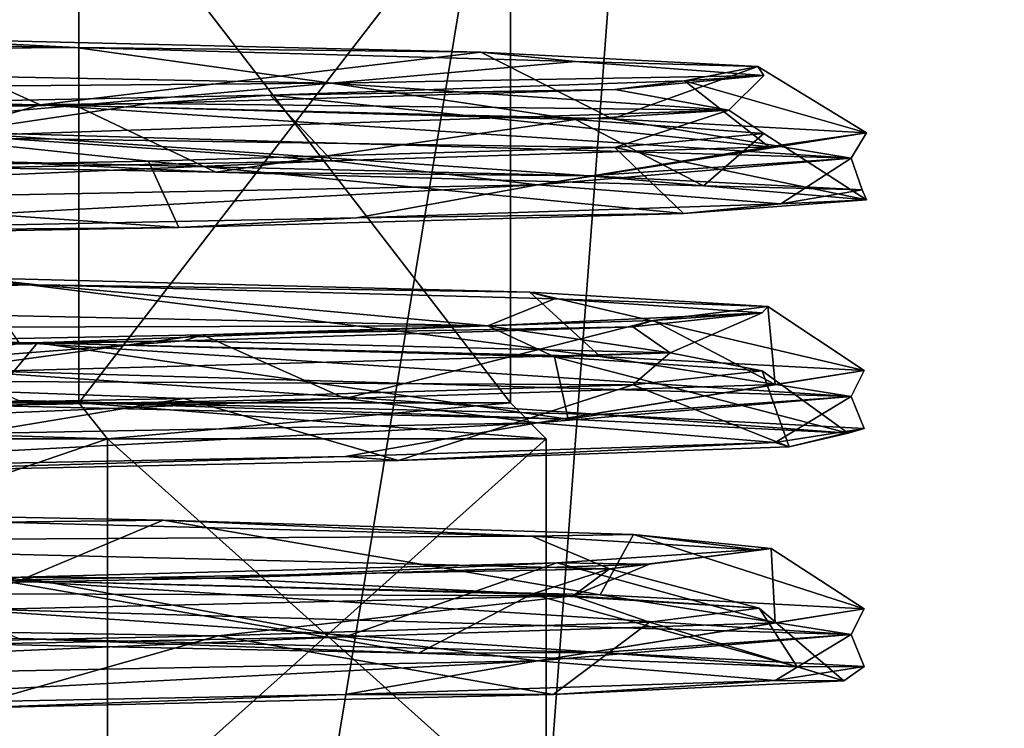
# Model space of a CAD drawing. Header units: millimetres. Extents: x -284 to 78, y 0 to 199.
# Tile 82 of 122: x -42.56 to -38.43, y 29.43 to 32.41. Entities that reach past the tile are written whole.
import ezdxf

# ---------------------------------------------------------------- set-up
doc = ezdxf.new("R2010")
doc.units = ezdxf.units.MM
doc.header["$LTSCALE"] = 65.185185
for name, color, linetype in [('680', 7, 'CONTINUOUS'), ('683', 7, 'CONTINUOUS'), ('693', 7, 'CONTINUOUS'), ('694', 7, 'CONTINUOUS'), ('695', 7, 'CONTINUOUS'), ('696', 7, 'CONTINUOUS'), ('697', 7, 'CONTINUOUS'), ('698', 7, 'CONTINUOUS'), ('794', 7, 'CONTINUOUS'), ('795', 7, 'CONTINUOUS'), ('796', 7, 'CONTINUOUS'), ('798', 7, 'CONTINUOUS'), ('799', 7, 'CONTINUOUS'), ('800', 7, 'CONTINUOUS'), ('810', 7, 'CONTINUOUS'), ('811', 7, 'CONTINUOUS'), ('812', 7, 'CONTINUOUS'), ('813', 7, 'CONTINUOUS'), ('814', 7, 'CONTINUOUS'), ('815', 7, 'CONTINUOUS')]:
    doc.layers.add(name, color=color, linetype=linetype)

msp = doc.modelspace()

# ---------------------------------------------------------------- linework, layer by layer
at = {"layer": '680', "linetype": 'CONTINUOUS'}
for points in [[(-41.9982, 7.05, -12.5691), (-51.6243, 7.05, -14.8112), (-45.3956, 61.05, -14.1707), (-41.9982, 7.05, -12.5691)], [(-37.9456, 61.05, -8.758), (-41.9982, 7.05, -12.5691), (-45.3956, 61.05, -14.1707), (-37.9456, 61.05, -8.758)], [(-35.893, 7.05, -4.7962), (-41.9982, 7.05, -12.5691), (-37.9456, 61.05, -8.758), (-35.893, 7.05, -4.7962)]]:
    msp.add_3dface(points, dxfattribs=at)
at = {"layer": '683', "linetype": 'CONTINUOUS'}
for points in [[(-44.9128, 7.05, 14.0046), (-35.9954, 7.05, 5.0872), (-35.9954, 61.05, 5.0872), (-44.9128, 7.05, 14.0046)], [(-44.9128, 7.05, 14.0046), (-35.9954, 61.05, 5.0872), (-44.9128, 61.05, 14.0046), (-44.9128, 7.05, 14.0046)]]:
    msp.add_3dface(points, dxfattribs=at)
at = {"layer": '693', "linetype": 'CONTINUOUS'}
for points in [[(-42.8651, 30.9389, -8.5031), (-39.0686, 30.8278, -1.9275), (-42.5669, 31.0538, -8.1538), (-42.8651, 30.9389, -8.5031)], [(-42.5669, 31.0538, -8.1538), (-39.0686, 30.8278, -1.9275), (-40.1233, 30.995, -4.918), (-42.5669, 31.0538, -8.1538)], [(-40.1233, 30.995, -4.918), (-39.0686, 30.8278, -1.9275), (-39.0137, 30.9362, -1.018), (-40.1233, 30.995, -4.918)], [(-39.0686, 30.8278, -1.9275), (-42.8651, 30.9389, -8.5031), (-40.1233, 30.7521, -4.918), (-39.0686, 30.8278, -1.9275)], [(-40.1233, 30.7521, -4.918), (-42.8651, 30.9389, -8.5031), (-42.5669, 30.8109, -8.1538), (-40.1233, 30.7521, -4.918)], [(-39.0686, 30.8278, -1.9275), (-40.3871, 30.7167, 5.55), (-39.0137, 30.9362, -1.018), (-39.0686, 30.8278, -1.9275)], [(-39.0137, 30.9362, -1.018), (-40.3871, 30.7167, 5.55), (-39.3878, 30.8773, 3.0194), (-39.0137, 30.9362, -1.018)], [(-39.3878, 30.8773, 3.0194), (-40.3871, 30.7167, 5.55), (-41.1952, 30.8185, 6.6491), (-39.3878, 30.8773, 3.0194)], [(-40.3871, 30.7167, 5.55), (-39.0686, 30.8278, -1.9275), (-39.3878, 30.6344, 3.0194), (-40.3871, 30.7167, 5.55)], [(-39.0137, 30.6933, -1.018), (-39.0686, 30.8278, -1.9275), (-40.1233, 30.7521, -4.918), (-39.0137, 30.6933, -1.018)], [(-39.3878, 30.6344, 3.0194), (-39.0686, 30.8278, -1.9275), (-39.0137, 30.6933, -1.018), (-39.3878, 30.6344, 3.0194)], [(-40.3871, 30.7167, 5.55), (-46.2036, 30.6056, 10.4306), (-41.1952, 30.8185, 6.6491), (-40.3871, 30.7167, 5.55)], [(-41.1952, 30.8185, 6.6491), (-46.2036, 30.6056, 10.4306), (-44.1917, 30.7597, 9.3808), (-41.1952, 30.8185, 6.6491)], [(-46.2036, 30.6056, 10.4306), (-40.3871, 30.7167, 5.55), (-44.1917, 30.5168, 9.3808), (-46.2036, 30.6056, 10.4306)], [(-44.1917, 30.5168, 9.3808), (-40.3871, 30.7167, 5.55), (-41.1952, 30.5756, 6.6491), (-44.1917, 30.5168, 9.3808)], [(-41.1952, 30.5756, 6.6491), (-40.3871, 30.7167, 5.55), (-39.3878, 30.6344, 3.0194), (-41.1952, 30.5756, 6.6491)], [(-42.8651, 29.9389, -8.5031), (-39.0686, 29.8278, -1.9275), (-42.5669, 30.0538, -8.1538), (-42.8651, 29.9389, -8.5031)], [(-42.5669, 30.0538, -8.1538), (-39.0686, 29.8278, -1.9275), (-40.1233, 29.995, -4.918), (-42.5669, 30.0538, -8.1538)], [(-40.1233, 29.995, -4.918), (-39.0686, 29.8278, -1.9275), (-39.0137, 29.9362, -1.018), (-40.1233, 29.995, -4.918)], [(-39.0686, 29.8278, -1.9275), (-42.8651, 29.9389, -8.5031), (-40.1233, 29.7521, -4.918), (-39.0686, 29.8278, -1.9275)], [(-40.1233, 29.7521, -4.918), (-42.8651, 29.9389, -8.5031), (-42.5669, 29.8109, -8.1538), (-40.1233, 29.7521, -4.918)], [(-39.0686, 29.8278, -1.9275), (-40.3871, 29.7167, 5.55), (-39.0137, 29.9362, -1.018), (-39.0686, 29.8278, -1.9275)], [(-39.0137, 29.9362, -1.018), (-40.3871, 29.7167, 5.55), (-39.3878, 29.8773, 3.0194), (-39.0137, 29.9362, -1.018)], [(-39.3878, 29.8773, 3.0194), (-40.3871, 29.7167, 5.55), (-41.1952, 29.8185, 6.6491), (-39.3878, 29.8773, 3.0194)], [(-40.3871, 29.7167, 5.55), (-46.2036, 29.6056, 10.4306), (-41.1952, 29.8185, 6.6491), (-40.3871, 29.7167, 5.55)], [(-41.1952, 29.8185, 6.6491), (-46.2036, 29.6056, 10.4306), (-44.1917, 29.7597, 9.3808), (-41.1952, 29.8185, 6.6491)], [(-40.3871, 29.7167, 5.55), (-39.0686, 29.8278, -1.9275), (-39.3878, 29.6344, 3.0194), (-40.3871, 29.7167, 5.55)], [(-39.0137, 29.6933, -1.018), (-39.0686, 29.8278, -1.9275), (-40.1233, 29.7521, -4.918), (-39.0137, 29.6933, -1.018)], [(-39.3878, 29.6344, 3.0194), (-39.0686, 29.8278, -1.9275), (-39.0137, 29.6933, -1.018), (-39.3878, 29.6344, 3.0194)], [(-46.2036, 29.6056, 10.4306), (-40.3871, 29.7167, 5.55), (-44.1917, 29.5168, 9.3808), (-46.2036, 29.6056, 10.4306)], [(-44.1917, 29.5168, 9.3808), (-40.3871, 29.7167, 5.55), (-41.1952, 29.5756, 6.6491), (-44.1917, 29.5168, 9.3808)], [(-41.1952, 29.5756, 6.6491), (-40.3871, 29.7167, 5.55), (-39.3878, 29.6344, 3.0194), (-41.1952, 29.5756, 6.6491)]]:
    msp.add_3dface(points, dxfattribs=at)
at = {"layer": '694', "linetype": 'CONTINUOUS'}
for points in [[(-40.2585, 30.7317, -5.1011), (-42.5669, 30.8109, -8.1538), (-42.7077, 30.7895, -8.2304), (-40.2585, 30.7317, -5.1011)], [(-40.1233, 30.7521, -4.918), (-42.5669, 30.8109, -8.1538), (-40.2585, 30.7317, -5.1011), (-40.1233, 30.7521, -4.918)], [(-39.0816, 30.6738, -1.3062), (-40.1233, 30.7521, -4.918), (-40.2585, 30.7317, -5.1011), (-39.0816, 30.6738, -1.3062)], [(-39.0137, 30.6933, -1.018), (-40.1233, 30.7521, -4.918), (-39.0816, 30.6738, -1.3062), (-39.0137, 30.6933, -1.018)], [(-39.3878, 30.6344, 3.0194), (-39.0137, 30.6933, -1.018), (-39.33, 30.616, 2.6586), (-39.3878, 30.6344, 3.0194)], [(-39.33, 30.616, 2.6586), (-39.0137, 30.6933, -1.018), (-39.0816, 30.6738, -1.3062), (-39.33, 30.616, 2.6586)], [(-41.1952, 30.5756, 6.6491), (-39.3878, 30.6344, 3.0194), (-40.9707, 30.5582, 6.2761), (-41.1952, 30.5756, 6.6491)], [(-40.9707, 30.5582, 6.2761), (-39.3878, 30.6344, 3.0194), (-39.33, 30.616, 2.6586), (-40.9707, 30.5582, 6.2761)], [(-44.1917, 30.5168, 9.3808), (-41.1952, 30.5756, 6.6491), (-43.7895, 30.5004, 9.0745), (-44.1917, 30.5168, 9.3808)], [(-43.7895, 30.5004, 9.0745), (-41.1952, 30.5756, 6.6491), (-40.9707, 30.5582, 6.2761), (-43.7895, 30.5004, 9.0745)], [(-40.8871, 29.7494, -6.154), (-42.5669, 29.8109, -8.1538), (-43.6644, 29.8072, -8.9876), (-40.8871, 29.7494, -6.154)], [(-40.1233, 29.7521, -4.918), (-42.5669, 29.8109, -8.1538), (-40.8871, 29.7494, -6.154), (-40.1233, 29.7521, -4.918)], [(-39.2962, 29.6917, -2.5191), (-40.1233, 29.7521, -4.918), (-40.8871, 29.7494, -6.154), (-39.2962, 29.6917, -2.5191)], [(-39.0137, 29.6933, -1.018), (-40.1233, 29.7521, -4.918), (-39.2962, 29.6917, -2.5191), (-39.0137, 29.6933, -1.018)], [(-39.3878, 29.6344, 3.0194), (-39.0137, 29.6933, -1.018), (-39.099, 29.6339, 1.4435), (-39.3878, 29.6344, 3.0194)], [(-39.099, 29.6339, 1.4435), (-39.0137, 29.6933, -1.018), (-39.2962, 29.6917, -2.5191), (-39.099, 29.6339, 1.4435)], [(-41.1952, 29.5756, 6.6491), (-39.3878, 29.6344, 3.0194), (-40.3207, 29.5762, 5.218), (-41.1952, 29.5756, 6.6491)], [(-40.3207, 29.5762, 5.218), (-39.3878, 29.6344, 3.0194), (-39.099, 29.6339, 1.4435), (-40.3207, 29.5762, 5.218)], [(-44.1917, 29.5168, 9.3808), (-41.1952, 29.5756, 6.6491), (-42.8021, 29.5185, 8.3131), (-44.1917, 29.5168, 9.3808)], [(-42.8021, 29.5185, 8.3131), (-41.1952, 29.5756, 6.6491), (-40.3207, 29.5762, 5.218), (-42.8021, 29.5185, 8.3131)]]:
    msp.add_3dface(points, dxfattribs=at)
at = {"layer": '695', "linetype": 'CONTINUOUS'}
for points in [[(-42.5669, 31.0538, -8.1538), (-40.1233, 30.995, -4.918), (-42.7583, 31.3255, -7.7458), (-42.5669, 31.0538, -8.1538)], [(-42.7583, 31.3255, -7.7458), (-40.1233, 30.995, -4.918), (-40.4186, 31.2656, -4.5428), (-42.7583, 31.3255, -7.7458)], [(-40.1233, 30.995, -4.918), (-39.0137, 30.9362, -1.018), (-40.4186, 31.2656, -4.5428), (-40.1233, 30.995, -4.918)], [(-40.4186, 31.2656, -4.5428), (-39.0137, 30.9362, -1.018), (-39.4196, 31.2057, -0.7046), (-40.4186, 31.2656, -4.5428)], [(-39.4196, 31.2057, -0.7046), (-39.3878, 30.8773, 3.0194), (-39.9007, 31.1458, 3.2317), (-39.4196, 31.2057, -0.7046)], [(-39.0137, 30.9362, -1.018), (-39.3878, 30.8773, 3.0194), (-39.4196, 31.2057, -0.7046), (-39.0137, 30.9362, -1.018)], [(-39.9007, 31.1458, 3.2317), (-41.1952, 30.8185, 6.6491), (-41.794, 31.086, 6.7158), (-39.9007, 31.1458, 3.2317)], [(-39.3878, 30.8773, 3.0194), (-41.1952, 30.8185, 6.6491), (-39.9007, 31.1458, 3.2317), (-39.3878, 30.8773, 3.0194)], [(-41.794, 31.086, 6.7158), (-44.1917, 30.7597, 9.3808), (-44.8345, 31.0261, 9.2606), (-41.794, 31.086, 6.7158)], [(-41.1952, 30.8185, 6.6491), (-44.1917, 30.7597, 9.3808), (-41.794, 31.086, 6.7158), (-41.1952, 30.8185, 6.6491)], [(-45.0573, 30.3679, -9.3814), (-42.5669, 30.0538, -8.1538), (-41.9592, 30.3081, -6.9127), (-45.0573, 30.3679, -9.3814)], [(-42.5669, 30.0538, -8.1538), (-40.1233, 29.995, -4.918), (-41.9592, 30.3081, -6.9127), (-42.5669, 30.0538, -8.1538)], [(-41.9592, 30.3081, -6.9127), (-40.1233, 29.995, -4.918), (-39.9833, 30.2483, -3.4795), (-41.9592, 30.3081, -6.9127)], [(-40.1233, 29.995, -4.918), (-39.0137, 29.9362, -1.018), (-39.9833, 30.2483, -3.4795), (-40.1233, 29.995, -4.918)], [(-39.9833, 30.2483, -3.4795), (-39.0137, 29.9362, -1.018), (-39.4053, 30.1885, 0.4391), (-39.9833, 30.2483, -3.4795)], [(-39.4053, 30.1885, 0.4391), (-39.3878, 29.8773, 3.0194), (-40.3056, 30.1287, 4.2963), (-39.4053, 30.1885, 0.4391)], [(-39.0137, 29.9362, -1.018), (-39.3878, 29.8773, 3.0194), (-39.4053, 30.1885, 0.4391), (-39.0137, 29.9362, -1.018)], [(-40.3056, 30.1287, 4.2963), (-41.1952, 29.8185, 6.6491), (-42.5584, 30.0689, 7.554), (-40.3056, 30.1287, 4.2963)], [(-39.3878, 29.8773, 3.0194), (-41.1952, 29.8185, 6.6491), (-40.3056, 30.1287, 4.2963), (-39.3878, 29.8773, 3.0194)], [(-42.5584, 30.0689, 7.554), (-44.1917, 29.7597, 9.3808), (-45.8492, 30.0091, 9.7576), (-42.5584, 30.0689, 7.554)], [(-41.1952, 29.8185, 6.6491), (-44.1917, 29.7597, 9.3808), (-42.5584, 30.0689, 7.554), (-41.1952, 29.8185, 6.6491)]]:
    msp.add_3dface(points, dxfattribs=at)
at = {"layer": '696', "linetype": 'CONTINUOUS'}
for points in [[(-45.8917, 32.1107, -10.24), (-42.8651, 31.9389, -8.5031), (-42.476, 32.052, -8.07), (-45.8917, 32.1107, -10.24)], [(-42.8651, 31.9389, -8.5031), (-39.0686, 31.8278, -1.9275), (-42.476, 32.052, -8.07), (-42.8651, 31.9389, -8.5031)], [(-42.476, 32.052, -8.07), (-39.0686, 31.8278, -1.9275), (-40.0725, 31.9933, -4.8145), (-42.476, 32.052, -8.07)], [(-40.0725, 31.9933, -4.8145), (-39.0686, 31.8278, -1.9275), (-39.0043, 31.9346, -0.9114), (-40.0725, 31.9933, -4.8145)], [(-39.0686, 31.8278, -1.9275), (-42.8651, 31.9389, -8.5031), (-40.1694, 31.7536, -5.0095), (-39.0686, 31.8278, -1.9275)], [(-40.1694, 31.7536, -5.0095), (-42.8651, 31.9389, -8.5031), (-42.6484, 31.8125, -8.2273), (-40.1694, 31.7536, -5.0095)], [(-39.0686, 31.8278, -1.9275), (-40.3871, 31.7167, 5.55), (-39.0043, 31.9346, -0.9114), (-39.0686, 31.8278, -1.9275)], [(-39.0043, 31.9346, -0.9114), (-40.3871, 31.7167, 5.55), (-39.4153, 31.8759, 3.1144), (-39.0043, 31.9346, -0.9114)], [(-39.4153, 31.8759, 3.1144), (-40.3871, 31.7167, 5.55), (-41.2501, 31.8172, 6.7212), (-39.4153, 31.8759, 3.1144)], [(-40.3871, 31.7167, 5.55), (-46.2036, 31.6056, 10.4306), (-41.2501, 31.8172, 6.7212), (-40.3871, 31.7167, 5.55)], [(-41.2501, 31.8172, 6.7212), (-46.2036, 31.6056, 10.4306), (-44.2619, 31.7585, 9.4239), (-41.2501, 31.8172, 6.7212)], [(-40.3871, 31.7167, 5.55), (-39.0686, 31.8278, -1.9275), (-39.3641, 31.6357, 2.9348), (-40.3871, 31.7167, 5.55)], [(-39.0229, 31.6946, -1.1127), (-39.0686, 31.8278, -1.9275), (-40.1694, 31.7536, -5.0095), (-39.0229, 31.6946, -1.1127)], [(-39.3641, 31.6357, 2.9348), (-39.0686, 31.8278, -1.9275), (-39.0229, 31.6946, -1.1127), (-39.3641, 31.6357, 2.9348)], [(-46.2036, 31.6056, 10.4306), (-40.3871, 31.7167, 5.55), (-44.1296, 31.5178, 9.342), (-46.2036, 31.6056, 10.4306)], [(-44.1296, 31.5178, 9.342), (-40.3871, 31.7167, 5.55), (-41.1469, 31.5768, 6.5847), (-44.1296, 31.5178, 9.342)], [(-41.1469, 31.5768, 6.5847), (-40.3871, 31.7167, 5.55), (-39.3641, 31.6357, 2.9348), (-41.1469, 31.5768, 6.5847)]]:
    msp.add_3dface(points, dxfattribs=at)
at = {"layer": '697', "linetype": 'CONTINUOUS'}
for points in [[(-41.7383, 31.7696, -7.2568), (-42.6484, 31.8125, -8.2273), (-44.8792, 31.8278, -9.7311), (-41.7383, 31.7696, -7.2568)], [(-40.1694, 31.7536, -5.0095), (-42.6484, 31.8125, -8.2273), (-41.7383, 31.7696, -7.2568), (-40.1694, 31.7536, -5.0095)], [(-39.6897, 31.7114, -3.823), (-40.1694, 31.7536, -5.0095), (-41.7383, 31.7696, -7.2568), (-39.6897, 31.7114, -3.823)], [(-39.0229, 31.6946, -1.1127), (-40.1694, 31.7536, -5.0095), (-39.6897, 31.7114, -3.823), (-39.0229, 31.6946, -1.1127)], [(-39.0044, 31.6532, 0.1163), (-39.0229, 31.6946, -1.1127), (-39.6897, 31.7114, -3.823), (-39.0044, 31.6532, 0.1163)], [(-39.3641, 31.6357, 2.9348), (-39.0229, 31.6946, -1.1127), (-39.0044, 31.6532, 0.1163), (-39.3641, 31.6357, 2.9348)], [(-39.7729, 31.595, 4.0402), (-39.3641, 31.6357, 2.9348), (-39.0044, 31.6532, 0.1163), (-39.7729, 31.595, 4.0402)], [(-41.1469, 31.5768, 6.5847), (-39.3641, 31.6357, 2.9348), (-39.7729, 31.595, 4.0402), (-41.1469, 31.5768, 6.5847)], [(-44.1296, 31.5178, 9.342), (-41.1469, 31.5768, 6.5847), (-41.8936, 31.5368, 7.4299), (-44.1296, 31.5178, 9.342)], [(-41.8936, 31.5368, 7.4299), (-41.1469, 31.5768, 6.5847), (-39.7729, 31.595, 4.0402), (-41.8936, 31.5368, 7.4299)], [(-45.0861, 31.4786, 9.8372), (-44.1296, 31.5178, 9.342), (-41.8936, 31.5368, 7.4299), (-45.0861, 31.4786, 9.8372)]]:
    msp.add_3dface(points, dxfattribs=at)
at = {"layer": '698', "linetype": 'CONTINUOUS'}
for points in [[(-45.8917, 32.1107, -10.24), (-42.476, 32.052, -8.07), (-43.1003, 32.3324, -8.052), (-45.8917, 32.1107, -10.24)], [(-43.1003, 32.3324, -8.052), (-42.476, 32.052, -8.07), (-40.6255, 32.2725, -4.9557), (-43.1003, 32.3324, -8.052)], [(-42.476, 32.052, -8.07), (-40.0725, 31.9933, -4.8145), (-40.6255, 32.2725, -4.9557), (-42.476, 32.052, -8.07)], [(-40.6255, 32.2725, -4.9557), (-40.0725, 31.9933, -4.8145), (-39.4605, 32.2127, -1.1659), (-40.6255, 32.2725, -4.9557)], [(-40.0725, 31.9933, -4.8145), (-39.0043, 31.9346, -0.9114), (-39.4605, 32.2127, -1.1659), (-40.0725, 31.9933, -4.8145)], [(-39.4605, 32.2127, -1.1659), (-39.0043, 31.9346, -0.9114), (-39.7692, 32.1528, 2.7878), (-39.4605, 32.2127, -1.1659)], [(-39.7692, 32.1528, 2.7878), (-39.4153, 31.8759, 3.1144), (-41.5097, 32.0929, 6.3525), (-39.7692, 32.1528, 2.7878)], [(-39.0043, 31.9346, -0.9114), (-39.4153, 31.8759, 3.1144), (-39.7692, 32.1528, 2.7878), (-39.0043, 31.9346, -0.9114)], [(-41.5097, 32.0929, 6.3525), (-41.2501, 31.8172, 6.7212), (-44.4319, 32.0331, 9.0242), (-41.5097, 32.0929, 6.3525)], [(-39.4153, 31.8759, 3.1144), (-41.2501, 31.8172, 6.7212), (-41.5097, 32.0929, 6.3525), (-39.4153, 31.8759, 3.1144)], [(-41.2501, 31.8172, 6.7212), (-44.2619, 31.7585, 9.4239), (-44.4319, 32.0331, 9.0242), (-41.2501, 31.8172, 6.7212)]]:
    msp.add_3dface(points, dxfattribs=at)
at = {"layer": '794', "linetype": 'CONTINUOUS'}
for points in [[(-47.018, 29, -9.1777), (-42.193, 29, -5.6721), (-47.018, 30.65, -9.1777), (-47.018, 29, -9.1777)], [(-47.018, 30.65, -9.1777), (-42.193, 29, -5.6721), (-42.193, 30.65, -5.6721), (-47.018, 30.65, -9.1777)], [(-42.193, 29, -5.6721), (-40.35, 29), (-42.193, 30.65, -5.6721), (-42.193, 29, -5.6721)], [(-42.193, 30.65, -5.6721), (-40.35, 29), (-40.35, 30.65), (-42.193, 30.65, -5.6721)]]:
    msp.add_3dface(points, dxfattribs=at)
at = {"layer": '795', "linetype": 'CONTINUOUS'}
for points in [[(-47.018, 30.65, -9.1777), (-42.193, 30.65, -5.6721), (-47.0643, 30.8, -9.035), (-47.018, 30.65, -9.1777)], [(-47.0643, 30.8, -9.035), (-42.193, 30.65, -5.6721), (-42.3143, 30.8, -5.5839), (-47.0643, 30.8, -9.035)], [(-42.193, 30.65, -5.6721), (-40.35, 30.65), (-42.3143, 30.8, -5.5839), (-42.193, 30.65, -5.6721)], [(-42.3143, 30.8, -5.5839), (-40.35, 30.65), (-40.5, 30.8), (-42.3143, 30.8, -5.5839)]]:
    msp.add_3dface(points, dxfattribs=at)
at = {"layer": '796', "linetype": 'CONTINUOUS'}
for points in [[(-47.0643, 30.8, -9.035), (-42.3143, 30.8, -5.5839), (-42.3143, 33.15, -5.584), (-47.0643, 30.8, -9.035)], [(-47.0643, 33.15, -9.035), (-47.0643, 30.8, -9.035), (-42.3143, 33.15, -5.584), (-47.0643, 33.15, -9.035)], [(-42.3143, 30.8, -5.5839), (-40.5, 30.8), (-42.3143, 33.15, -5.584), (-42.3143, 30.8, -5.5839)], [(-40.5, 30.8), (-40.5, 33.15), (-42.3143, 33.15, -5.584), (-40.5, 30.8)]]:
    msp.add_3dface(points, dxfattribs=at)
at = {"layer": '798', "linetype": 'CONTINUOUS'}
for points in [[(-42.193, 29, 5.6721), (-47.018, 29, 9.1777), (-42.193, 30.65, 5.6721), (-42.193, 29, 5.6721)], [(-42.193, 30.65, 5.6721), (-47.018, 29, 9.1777), (-47.018, 30.65, 9.1777), (-42.193, 30.65, 5.6721)], [(-40.35, 30.65), (-40.35, 29), (-42.193, 29, 5.6721), (-40.35, 30.65)], [(-40.35, 30.65), (-42.193, 29, 5.6721), (-42.193, 30.65, 5.6721), (-40.35, 30.65)]]:
    msp.add_3dface(points, dxfattribs=at)
at = {"layer": '799', "linetype": 'CONTINUOUS'}
for points in [[(-42.3143, 30.8, 5.5839), (-47.018, 30.65, 9.1777), (-47.0643, 30.8, 9.035), (-42.3143, 30.8, 5.5839)], [(-42.193, 30.65, 5.6721), (-47.018, 30.65, 9.1777), (-42.3143, 30.8, 5.5839), (-42.193, 30.65, 5.6721)], [(-40.5, 30.8), (-42.193, 30.65, 5.6721), (-42.3143, 30.8, 5.5839), (-40.5, 30.8)], [(-40.5, 30.8), (-40.35, 30.65), (-42.193, 30.65, 5.6721), (-40.5, 30.8)]]:
    msp.add_3dface(points, dxfattribs=at)
at = {"layer": '800', "linetype": 'CONTINUOUS'}
for points in [[(-42.3143, 30.8, 5.5839), (-47.0643, 30.8, 9.035), (-42.3143, 33.15, 5.584), (-42.3143, 30.8, 5.5839)], [(-42.3143, 33.15, 5.584), (-47.0643, 30.8, 9.035), (-47.0643, 33.15, 9.035), (-42.3143, 33.15, 5.584)], [(-40.5, 33.15), (-40.5, 30.8), (-42.3143, 30.8, 5.5839), (-40.5, 33.15)], [(-40.5, 33.15), (-42.3143, 30.8, 5.5839), (-42.3143, 33.15, 5.584), (-40.5, 33.15)]]:
    msp.add_3dface(points, dxfattribs=at)
at = {"layer": '810', "linetype": 'CONTINUOUS'}
for points in [[(-42.3287, 32.0492, -7.2667), (-44.8792, 31.8278, -9.7311), (-45.4596, 32.1079, -9.5414), (-42.3287, 32.0492, -7.2667)], [(-41.7383, 31.7696, -7.2568), (-44.8792, 31.8278, -9.7311), (-42.3287, 32.0492, -7.2667), (-41.7383, 31.7696, -7.2568)], [(-40.2268, 31.9906, -4.0172), (-41.7383, 31.7696, -7.2568), (-42.3287, 32.0492, -7.2667), (-40.2268, 31.9906, -4.0172)], [(-39.6897, 31.7114, -3.823), (-41.7383, 31.7696, -7.2568), (-40.2268, 31.9906, -4.0172), (-39.6897, 31.7114, -3.823)], [(-39.4359, 31.932, -0.2289), (-39.6897, 31.7114, -3.823), (-40.2268, 31.9906, -4.0172), (-39.4359, 31.932, -0.2289)], [(-40.0619, 31.8734, 3.5901), (-39.0044, 31.6532, 0.1163), (-39.4359, 31.932, -0.2289), (-40.0619, 31.8734, 3.5901)], [(-39.0044, 31.6532, 0.1163), (-39.6897, 31.7114, -3.823), (-39.4359, 31.932, -0.2289), (-39.0044, 31.6532, 0.1163)], [(-42.0211, 31.8148, 6.9275), (-39.7729, 31.595, 4.0402), (-40.0619, 31.8734, 3.5901), (-42.0211, 31.8148, 6.9275)], [(-39.7729, 31.595, 4.0402), (-39.0044, 31.6532, 0.1163), (-40.0619, 31.8734, 3.5901), (-39.7729, 31.595, 4.0402)], [(-45.0505, 31.7561, 9.3357), (-41.8936, 31.5368, 7.4299), (-42.0211, 31.8148, 6.9275), (-45.0505, 31.7561, 9.3357)], [(-41.8936, 31.5368, 7.4299), (-39.7729, 31.595, 4.0402), (-42.0211, 31.8148, 6.9275), (-41.8936, 31.5368, 7.4299)], [(-45.0861, 31.4786, 9.8372), (-41.8936, 31.5368, 7.4299), (-45.0505, 31.7561, 9.3357), (-45.0861, 31.4786, 9.8372)]]:
    msp.add_3dface(points, dxfattribs=at)
at = {"layer": '811', "linetype": 'CONTINUOUS'}
for points in [[(-45.4596, 32.3508, -9.5414), (-43.1003, 32.3324, -8.052), (-42.3287, 32.2921, -7.2667), (-45.4596, 32.3508, -9.5414)], [(-43.1003, 32.3324, -8.052), (-40.6255, 32.2725, -4.9557), (-42.3287, 32.2921, -7.2667), (-43.1003, 32.3324, -8.052)], [(-42.3287, 32.2921, -7.2667), (-40.6255, 32.2725, -4.9557), (-40.2268, 32.2335, -4.0172), (-42.3287, 32.2921, -7.2667)], [(-40.6255, 32.2725, -4.9557), (-39.4605, 32.2127, -1.1659), (-40.2268, 32.2335, -4.0172), (-40.6255, 32.2725, -4.9557)], [(-40.2268, 32.2335, -4.0172), (-39.4605, 32.2127, -1.1659), (-39.4359, 32.1749, -0.2289), (-40.2268, 32.2335, -4.0172)], [(-39.4605, 32.2127, -1.1659), (-39.7692, 32.1528, 2.7878), (-39.4359, 32.1749, -0.2289), (-39.4605, 32.2127, -1.1659)], [(-39.7692, 32.1528, 2.7878), (-41.5097, 32.0929, 6.3525), (-40.0619, 32.1163, 3.5901), (-39.7692, 32.1528, 2.7878)], [(-39.4359, 32.1749, -0.2289), (-39.7692, 32.1528, 2.7878), (-40.0619, 32.1163, 3.5901), (-39.4359, 32.1749, -0.2289)], [(-40.0619, 32.1163, 3.5901), (-41.5097, 32.0929, 6.3525), (-42.0211, 32.0577, 6.9275), (-40.0619, 32.1163, 3.5901)], [(-41.5097, 32.0929, 6.3525), (-44.4319, 32.0331, 9.0242), (-42.0211, 32.0577, 6.9275), (-41.5097, 32.0929, 6.3525)], [(-42.0211, 32.0577, 6.9275), (-44.4319, 32.0331, 9.0242), (-45.0505, 31.999, 9.3357), (-42.0211, 32.0577, 6.9275)]]:
    msp.add_3dface(points, dxfattribs=at)
at = {"layer": '812', "linetype": 'CONTINUOUS'}
for points in [[(-45.4596, 32.3508, -9.5414), (-42.3287, 32.2921, -7.2667), (-47.1763, 32.2567, -10.1132), (-45.4596, 32.3508, -9.5414)], [(-47.1763, 32.2567, -10.1132), (-42.3287, 32.2921, -7.2667), (-41.2543, 32.1433, -5.8106), (-47.1763, 32.2567, -10.1132)], [(-42.3287, 32.2921, -7.2667), (-40.2268, 32.2335, -4.0172), (-41.2543, 32.1433, -5.8106), (-42.3287, 32.2921, -7.2667)], [(-45.4596, 32.1079, -9.5414), (-47.1763, 32.2567, -10.1132), (-41.2543, 32.1433, -5.8106), (-45.4596, 32.1079, -9.5414)], [(-40.2268, 32.2335, -4.0172), (-39.4359, 32.1749, -0.2289), (-41.2543, 32.1433, -5.8106), (-40.2268, 32.2335, -4.0172)], [(-41.2543, 32.1433, -5.8106), (-39.4359, 32.1749, -0.2289), (-39.5828, 32.03, 1.316), (-41.2543, 32.1433, -5.8106)], [(-39.4359, 32.1749, -0.2289), (-40.0619, 32.1163, 3.5901), (-39.5828, 32.03, 1.316), (-39.4359, 32.1749, -0.2289)], [(-42.3287, 32.0492, -7.2667), (-45.4596, 32.1079, -9.5414), (-41.2543, 32.1433, -5.8106), (-42.3287, 32.0492, -7.2667)], [(-40.2268, 31.9906, -4.0172), (-42.3287, 32.0492, -7.2667), (-41.2543, 32.1433, -5.8106), (-40.2268, 31.9906, -4.0172)], [(-40.0619, 32.1163, 3.5901), (-42.0211, 32.0577, 6.9275), (-39.5828, 32.03, 1.316), (-40.0619, 32.1163, 3.5901)], [(-40.2268, 31.9906, -4.0172), (-41.2543, 32.1433, -5.8106), (-39.5828, 32.03, 1.316), (-40.2268, 31.9906, -4.0172)], [(-42.0211, 32.0577, 6.9275), (-45.0505, 31.999, 9.3357), (-42.9741, 31.9167, 7.803), (-42.0211, 32.0577, 6.9275)], [(-39.5828, 32.03, 1.316), (-42.0211, 32.0577, 6.9275), (-42.9741, 31.9167, 7.803), (-39.5828, 32.03, 1.316)], [(-40.0619, 31.8734, 3.5901), (-39.5828, 32.03, 1.316), (-42.9741, 31.9167, 7.803), (-40.0619, 31.8734, 3.5901)], [(-39.4359, 31.932, -0.2289), (-40.2268, 31.9906, -4.0172), (-39.5828, 32.03, 1.316), (-39.4359, 31.932, -0.2289)], [(-40.0619, 31.8734, 3.5901), (-39.4359, 31.932, -0.2289), (-39.5828, 32.03, 1.316), (-40.0619, 31.8734, 3.5901)], [(-45.0505, 31.7561, 9.3357), (-42.0211, 31.8148, 6.9275), (-42.9741, 31.9167, 7.803), (-45.0505, 31.7561, 9.3357)], [(-42.0211, 31.8148, 6.9275), (-40.0619, 31.8734, 3.5901), (-42.9741, 31.9167, 7.803), (-42.0211, 31.8148, 6.9275)]]:
    msp.add_3dface(points, dxfattribs=at)
at = {"layer": '813', "linetype": 'CONTINUOUS'}
for points in [[(-42.4879, 31.0527, -7.4312), (-42.7077, 30.7895, -8.2304), (-45.6673, 31.1113, -9.6375), (-42.4879, 31.0527, -7.4312)], [(-40.2585, 30.7317, -5.1011), (-42.7077, 30.7895, -8.2304), (-42.4879, 31.0527, -7.4312), (-40.2585, 30.7317, -5.1011)], [(-40.3161, 30.9941, -4.228), (-40.2585, 30.7317, -5.1011), (-42.4879, 31.0527, -7.4312), (-40.3161, 30.9941, -4.228)], [(-39.0816, 30.6738, -1.3062), (-40.2585, 30.7317, -5.1011), (-40.3161, 30.9941, -4.228), (-39.0816, 30.6738, -1.3062)], [(-39.4433, 30.9354, -0.4577), (-39.0816, 30.6738, -1.3062), (-40.3161, 30.9941, -4.228), (-39.4433, 30.9354, -0.4577)], [(-39.9865, 30.8768, 3.3739), (-39.33, 30.616, 2.6586), (-39.4433, 30.9354, -0.4577), (-39.9865, 30.8768, 3.3739)], [(-39.33, 30.616, 2.6586), (-39.0816, 30.6738, -1.3062), (-39.4433, 30.9354, -0.4577), (-39.33, 30.616, 2.6586)], [(-41.8729, 30.8182, 6.753), (-40.9707, 30.5582, 6.2761), (-39.9865, 30.8768, 3.3739), (-41.8729, 30.8182, 6.753)], [(-40.9707, 30.5582, 6.2761), (-39.33, 30.616, 2.6586), (-39.9865, 30.8768, 3.3739), (-40.9707, 30.5582, 6.2761)], [(-44.8494, 30.7596, 9.2263), (-43.7895, 30.5004, 9.0745), (-41.8729, 30.8182, 6.753), (-44.8494, 30.7596, 9.2263)], [(-43.7895, 30.5004, 9.0745), (-40.9707, 30.5582, 6.2761), (-41.8729, 30.8182, 6.753), (-43.7895, 30.5004, 9.0745)], [(-40.8871, 29.7494, -6.154), (-43.6644, 29.8072, -8.9876), (-42.6507, 30.0561, -7.5922), (-40.8871, 29.7494, -6.154)], [(-40.41, 29.9975, -4.4368), (-40.8871, 29.7494, -6.154), (-42.6507, 30.0561, -7.5922), (-40.41, 29.9975, -4.4368)], [(-39.2962, 29.6917, -2.5191), (-40.8871, 29.7494, -6.154), (-40.41, 29.9975, -4.4368), (-39.2962, 29.6917, -2.5191)], [(-39.4557, 29.9389, -0.6863), (-39.2962, 29.6917, -2.5191), (-40.41, 29.9975, -4.4368), (-39.4557, 29.9389, -0.6863)], [(-39.9158, 29.8803, 3.1562), (-39.099, 29.6339, 1.4435), (-39.4557, 29.9389, -0.6863), (-39.9158, 29.8803, 3.1562)], [(-39.099, 29.6339, 1.4435), (-39.2962, 29.6917, -2.5191), (-39.4557, 29.9389, -0.6863), (-39.099, 29.6339, 1.4435)], [(-41.7285, 29.8217, 6.5754), (-40.3207, 29.5762, 5.218), (-39.9158, 29.8803, 3.1562), (-41.7285, 29.8217, 6.5754)], [(-40.3207, 29.5762, 5.218), (-39.099, 29.6339, 1.4435), (-39.9158, 29.8803, 3.1562), (-40.3207, 29.5762, 5.218)], [(-44.6507, 29.763, 9.1126), (-42.8021, 29.5185, 8.3131), (-41.7285, 29.8217, 6.5754), (-44.6507, 29.763, 9.1126)], [(-42.8021, 29.5185, 8.3131), (-40.3207, 29.5762, 5.218), (-41.7285, 29.8217, 6.5754), (-42.8021, 29.5185, 8.3131)]]:
    msp.add_3dface(points, dxfattribs=at)
at = {"layer": '814', "linetype": 'CONTINUOUS'}
for points in [[(-45.6673, 31.3542, -9.6375), (-42.7583, 31.3255, -7.7458), (-42.4879, 31.2956, -7.4312), (-45.6673, 31.3542, -9.6375)], [(-42.7583, 31.3255, -7.7458), (-40.4186, 31.2656, -4.5428), (-42.4879, 31.2956, -7.4312), (-42.7583, 31.3255, -7.7458)], [(-42.4879, 31.2956, -7.4312), (-40.4186, 31.2656, -4.5428), (-40.3161, 31.237, -4.228), (-42.4879, 31.2956, -7.4312)], [(-40.4186, 31.2656, -4.5428), (-39.4196, 31.2057, -0.7046), (-40.3161, 31.237, -4.228), (-40.4186, 31.2656, -4.5428)], [(-40.3161, 31.237, -4.228), (-39.4196, 31.2057, -0.7046), (-39.4433, 31.1783, -0.4577), (-40.3161, 31.237, -4.228)], [(-39.4196, 31.2057, -0.7046), (-39.9007, 31.1458, 3.2317), (-39.4433, 31.1783, -0.4577), (-39.4196, 31.2057, -0.7046)], [(-39.4433, 31.1783, -0.4577), (-39.9007, 31.1458, 3.2317), (-39.9865, 31.1197, 3.3739), (-39.4433, 31.1783, -0.4577)], [(-39.9865, 31.1197, 3.3739), (-41.794, 31.086, 6.7158), (-41.8729, 31.0611, 6.753), (-39.9865, 31.1197, 3.3739)], [(-39.9007, 31.1458, 3.2317), (-41.794, 31.086, 6.7158), (-39.9865, 31.1197, 3.3739), (-39.9007, 31.1458, 3.2317)], [(-41.794, 31.086, 6.7158), (-44.8345, 31.0261, 9.2606), (-41.8729, 31.0611, 6.753), (-41.794, 31.086, 6.7158)], [(-41.8729, 31.0611, 6.753), (-44.8345, 31.0261, 9.2606), (-44.8494, 31.0025, 9.2263), (-41.8729, 31.0611, 6.753)], [(-45.0573, 30.3679, -9.3814), (-41.9592, 30.3081, -6.9127), (-42.6507, 30.299, -7.5922), (-45.0573, 30.3679, -9.3814)], [(-42.6507, 30.299, -7.5922), (-41.9592, 30.3081, -6.9127), (-40.41, 30.2404, -4.4368), (-42.6507, 30.299, -7.5922)], [(-41.9592, 30.3081, -6.9127), (-39.9833, 30.2483, -3.4795), (-40.41, 30.2404, -4.4368), (-41.9592, 30.3081, -6.9127)], [(-40.41, 30.2404, -4.4368), (-39.9833, 30.2483, -3.4795), (-39.4557, 30.1818, -0.6863), (-40.41, 30.2404, -4.4368)], [(-39.9833, 30.2483, -3.4795), (-39.4053, 30.1885, 0.4391), (-39.4557, 30.1818, -0.6863), (-39.9833, 30.2483, -3.4795)], [(-39.4053, 30.1885, 0.4391), (-40.3056, 30.1287, 4.2963), (-39.9158, 30.1232, 3.1562), (-39.4053, 30.1885, 0.4391)], [(-39.4557, 30.1818, -0.6863), (-39.4053, 30.1885, 0.4391), (-39.9158, 30.1232, 3.1562), (-39.4557, 30.1818, -0.6863)], [(-40.3056, 30.1287, 4.2963), (-42.5584, 30.0689, 7.554), (-41.7285, 30.0646, 6.5754), (-40.3056, 30.1287, 4.2963)], [(-39.9158, 30.1232, 3.1562), (-40.3056, 30.1287, 4.2963), (-41.7285, 30.0646, 6.5754), (-39.9158, 30.1232, 3.1562)], [(-42.5584, 30.0689, 7.554), (-45.8492, 30.0091, 9.7576), (-44.6507, 30.0059, 9.1126), (-42.5584, 30.0689, 7.554)], [(-41.7285, 30.0646, 6.5754), (-42.5584, 30.0689, 7.554), (-44.6507, 30.0059, 9.1126), (-41.7285, 30.0646, 6.5754)]]:
    msp.add_3dface(points, dxfattribs=at)
at = {"layer": '815', "linetype": 'CONTINUOUS'}
for points in [[(-45.6673, 31.3542, -9.6375), (-42.4879, 31.2956, -7.4312), (-45.9311, 31.2367, -9.6796), (-45.6673, 31.3542, -9.6375)], [(-45.9311, 31.2367, -9.6796), (-42.4879, 31.2956, -7.4312), (-40.595, 31.1233, -4.6687), (-45.9311, 31.2367, -9.6796)], [(-42.4879, 31.2956, -7.4312), (-40.3161, 31.237, -4.228), (-40.595, 31.1233, -4.6687), (-42.4879, 31.2956, -7.4312)], [(-45.6673, 31.1113, -9.6375), (-45.9311, 31.2367, -9.6796), (-40.595, 31.1233, -4.6687), (-45.6673, 31.1113, -9.6375)], [(-40.3161, 31.237, -4.228), (-39.4433, 31.1783, -0.4577), (-40.595, 31.1233, -4.6687), (-40.3161, 31.237, -4.228)], [(-40.595, 31.1233, -4.6687), (-39.4433, 31.1783, -0.4577), (-39.8299, 31.01, 2.6112), (-40.595, 31.1233, -4.6687)], [(-39.4433, 31.1783, -0.4577), (-39.9865, 31.1197, 3.3739), (-39.8299, 31.01, 2.6112), (-39.4433, 31.1783, -0.4577)], [(-42.4879, 31.0527, -7.4312), (-45.6673, 31.1113, -9.6375), (-40.595, 31.1233, -4.6687), (-42.4879, 31.0527, -7.4312)], [(-40.3161, 30.9941, -4.228), (-42.4879, 31.0527, -7.4312), (-40.595, 31.1233, -4.6687), (-40.3161, 30.9941, -4.228)], [(-39.9865, 31.1197, 3.3739), (-41.8729, 31.0611, 6.753), (-39.8299, 31.01, 2.6112), (-39.9865, 31.1197, 3.3739)], [(-40.3161, 30.9941, -4.228), (-40.595, 31.1233, -4.6687), (-39.8299, 31.01, 2.6112), (-40.3161, 30.9941, -4.228)], [(-41.8729, 31.0611, 6.753), (-44.8494, 31.0025, 9.2263), (-44.0075, 30.8967, 8.6221), (-41.8729, 31.0611, 6.753)], [(-39.8299, 31.01, 2.6112), (-41.8729, 31.0611, 6.753), (-44.0075, 30.8967, 8.6221), (-39.8299, 31.01, 2.6112)], [(-39.9865, 30.8768, 3.3739), (-39.8299, 31.01, 2.6112), (-44.0075, 30.8967, 8.6221), (-39.9865, 30.8768, 3.3739)], [(-39.4433, 30.9354, -0.4577), (-40.3161, 30.9941, -4.228), (-39.8299, 31.01, 2.6112), (-39.4433, 30.9354, -0.4577)], [(-39.9865, 30.8768, 3.3739), (-39.4433, 30.9354, -0.4577), (-39.8299, 31.01, 2.6112), (-39.9865, 30.8768, 3.3739)], [(-44.8494, 30.7596, 9.2263), (-41.8729, 30.8182, 6.753), (-44.0075, 30.8967, 8.6221), (-44.8494, 30.7596, 9.2263)], [(-41.8729, 30.8182, 6.753), (-39.9865, 30.8768, 3.3739), (-44.0075, 30.8967, 8.6221), (-41.8729, 30.8182, 6.753)], [(-42.6507, 30.299, -7.5922), (-40.41, 30.2404, -4.4368), (-44.75, 30.2167, -9.0933), (-42.6507, 30.299, -7.5922)], [(-44.75, 30.2167, -9.0933), (-40.41, 30.2404, -4.4368), (-40.084, 30.1033, -3.4531), (-44.75, 30.2167, -9.0933)], [(-42.6507, 30.0561, -7.5922), (-44.75, 30.2167, -9.0933), (-40.084, 30.1033, -3.4531), (-42.6507, 30.0561, -7.5922)], [(-40.41, 30.2404, -4.4368), (-39.4557, 30.1818, -0.6863), (-40.084, 30.1033, -3.4531), (-40.41, 30.2404, -4.4368)], [(-39.4557, 30.1818, -0.6863), (-39.9158, 30.1232, 3.1562), (-40.084, 30.1033, -3.4531), (-39.4557, 30.1818, -0.6863)], [(-39.9158, 30.1232, 3.1562), (-41.7285, 30.0646, 6.5754), (-40.2373, 29.99, 3.8653), (-39.9158, 30.1232, 3.1562)], [(-40.084, 30.1033, -3.4531), (-39.9158, 30.1232, 3.1562), (-40.2373, 29.99, 3.8653), (-40.084, 30.1033, -3.4531)], [(-40.41, 29.9975, -4.4368), (-42.6507, 30.0561, -7.5922), (-40.084, 30.1033, -3.4531), (-40.41, 29.9975, -4.4368)], [(-39.4557, 29.9389, -0.6863), (-40.41, 29.9975, -4.4368), (-40.084, 30.1033, -3.4531), (-39.4557, 29.9389, -0.6863)], [(-39.4557, 29.9389, -0.6863), (-40.084, 30.1033, -3.4531), (-40.2373, 29.99, 3.8653), (-39.4557, 29.9389, -0.6863)], [(-41.7285, 30.0646, 6.5754), (-44.6507, 30.0059, 9.1126), (-40.2373, 29.99, 3.8653), (-41.7285, 30.0646, 6.5754)], [(-40.2373, 29.99, 3.8653), (-44.6507, 30.0059, 9.1126), (-45.1354, 29.8767, 9.3051), (-40.2373, 29.99, 3.8653)], [(-41.7285, 29.8217, 6.5754), (-40.2373, 29.99, 3.8653), (-45.1354, 29.8767, 9.3051), (-41.7285, 29.8217, 6.5754)], [(-41.7285, 29.8217, 6.5754), (-39.9158, 29.8803, 3.1562), (-40.2373, 29.99, 3.8653), (-41.7285, 29.8217, 6.5754)], [(-39.9158, 29.8803, 3.1562), (-39.4557, 29.9389, -0.6863), (-40.2373, 29.99, 3.8653), (-39.9158, 29.8803, 3.1562)], [(-44.6507, 29.763, 9.1126), (-41.7285, 29.8217, 6.5754), (-45.1354, 29.8767, 9.3051), (-44.6507, 29.763, 9.1126)]]:
    msp.add_3dface(points, dxfattribs=at)

doc.saveas('drawing.dxf')
